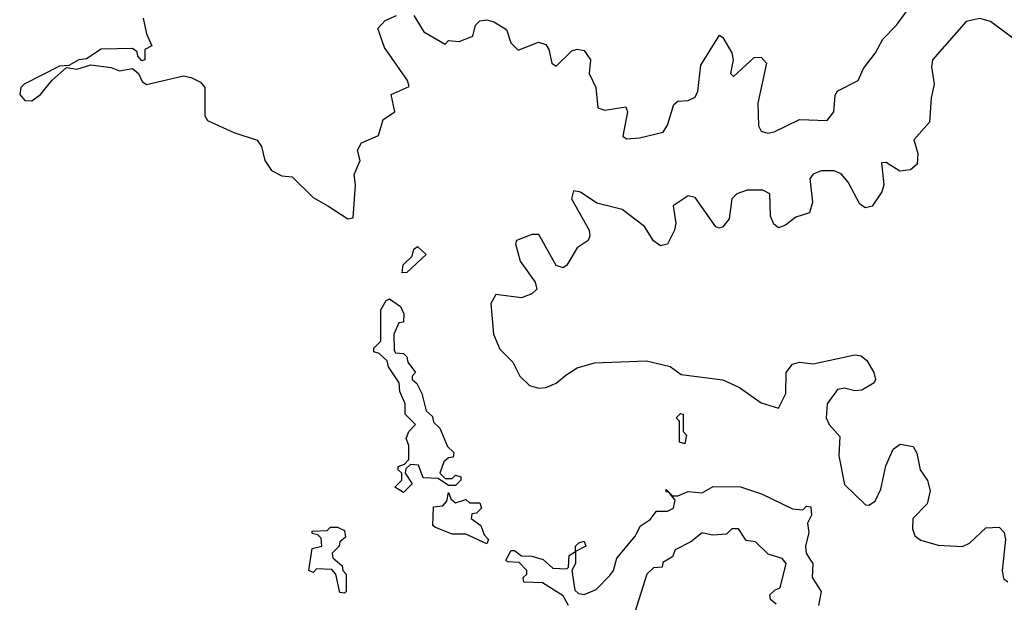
# Model space of a CAD drawing. Extents: x 2528705 to 2678277, y 911730 to 1023331.
# Tile 178 of 241: x 2626890 to 2629725, y 943094 to 944770. Entities that reach past the tile are written whole.
import ezdxf

# ---------------------------------------------------------------- set-up
doc = ezdxf.new("R2010")
doc.units = 0

msp = doc.modelspace()

# ---------------------------------------------------------------- linework, layer by layer
at = {"layer": '0CON20XD'}
for points in [[(2628025, 944782.5), (2628053.3, 944735), (2628115, 944700), (2628125, 944710), (2628155, 944707.5), (2628195, 944723.3), (2628202.5, 944755), (2628215, 944767.5), (2628235, 944770), (2628255, 944763.8), (2628291.7, 944741.7), (2628304.1, 944704.1), (2628325, 944682.5), (2628383.9, 944706.1), (2628405, 944698.8), (2628413.8, 944685), (2628422, 944645), (2628435, 944636.7), (2628479.5, 944680.5), (2628495, 944685.6), (2628515, 944681.9), (2628533.3, 944655), (2628529.4, 944615), (2628549.2, 944575), (2628555, 944516.7), (2628575, 944510), (2628635, 944520), (2628640, 944505), (2628626.2, 944435), (2628637.5, 944427.5), (2628675, 944430), (2628743, 944447), (2628755, 944466.7), (2628773.8, 944526.2), (2628785, 944535.6), (2628815, 944537.5), (2628835, 944547.1), (2628842.9, 944565), (2628850.8, 944639.2), (2628905, 944725.7), (2628915, 944718.8), (2628940.5, 944675), (2628944.4, 944655), (2628936.7, 944615), (2628945, 944606.7), (2629005, 944661.4), (2629025, 944662.5), (2629040.6, 944645), (2629015, 944530), (2629016.9, 944465), (2629025, 944449.2), (2629044, 944444), (2629062.6, 944447.4), (2629135, 944483.3), (2629215, 944480), (2629234.3, 944505), (2629237.9, 944552.1), (2629244.2, 944565), (2629304.2, 944595), (2629319.8, 944630.2), (2629354.4, 944675), (2629375.4, 944714.6), (2629414.4, 944755), (2629465.7, 944825)], [(2627245.8, 944775), (2627255, 944730), (2627270, 944695), (2627250, 944685), (2627250, 944655), (2627241.7, 944651.7), (2627230, 944665), (2627228.3, 944678.3), (2627215, 944687.5), (2627125, 944685.8), (2627082.5, 944657.5), (2627060, 944655), (2627031.7, 944638.3), (2627005, 944636.2), (2626903.3, 944585), (2626893.3, 944575), (2626890, 944555), (2626905, 944537.5), (2626925, 944536.7), (2626950, 944555), (2626983.6, 944596.4), (2627025, 944632.5), (2627055, 944627.5), (2627095, 944640), (2627153, 944633), (2627177, 944623), (2627215, 944630), (2627232.5, 944615), (2627242.3, 944592.3), (2627255, 944583.8), (2627361.7, 944608.3), (2627383.9, 944603.9), (2627410.7, 944590.7), (2627423.3, 944575), (2627423.3, 944493.3), (2627430.7, 944480.7), (2627506.1, 944446.1), (2627574.1, 944424.1), (2627586.2, 944405), (2627596.2, 944365), (2627615, 944336.7), (2627645, 944321.2), (2627675, 944318), (2627735, 944258.8), (2627777.5, 944235), (2627835, 944197.5), (2627850, 944200), (2627856.7, 944295), (2627853.3, 944325), (2627870, 944365), (2627862.5, 944395), (2627873.9, 944416.1), (2627923, 944437), (2627937, 944483), (2627970, 944505), (2627960, 944555), (2628011.7, 944578.3), (2628006.7, 944595), (2627940, 944690), (2627921.2, 944745), (2627942.2, 944767.8), (2627975, 944782.5)], [(2629779.5, 944695), (2629685, 944765.4), (2629655, 944773.3), (2629615, 944765.3), (2629518.2, 944655), (2629515.6, 944635), (2629523.5, 944585), (2629514.4, 944545), (2629510, 944475), (2629464.3, 944425), (2629475.6, 944385), (2629474.2, 944355), (2629455, 944338.6), (2629424, 944334), (2629385, 944359.2), (2629371.2, 944358.8), (2629378.1, 944295), (2629371.9, 944275), (2629345, 944234), (2629325, 944229.2), (2629309.4, 944239.4), (2629275, 944303.1), (2629255, 944326.8), (2629235, 944335.8), (2629197.5, 944335), (2629175, 944325.4), (2629165, 944313.3), (2629172.7, 944245), (2629163.8, 944215), (2629125, 944202.5), (2629095, 944178.6), (2629075, 944171.4), (2629061.5, 944181.5), (2629051.8, 944205), (2629049.4, 944269.4), (2629029.3, 944279.3), (2628985, 944280.2), (2628955, 944269.6), (2628940.5, 944255), (2628932.5, 944197.5), (2628915, 944174), (2628905, 944170), (2628894.3, 944174.3), (2628835, 944258.9), (2628815, 944263.6), (2628771.9, 944235), (2628778.9, 944185), (2628775.6, 944165), (2628755.6, 944124.4), (2628735, 944119.2), (2628715, 944134), (2628688.9, 944175), (2628625, 944224.5), (2628552, 944242), (2628505, 944274), (2628485, 944277.5), (2628479.2, 944255), (2628530, 944165), (2628531.7, 944148.3), (2628526.7, 944135), (2628495, 944114), (2628465, 944063.8), (2628455, 944056.2), (2628435, 944063.3), (2628385, 944152.5), (2628365, 944152.5), (2628320, 944135), (2628317.5, 944125), (2628331.2, 944075), (2628373.8, 944015), (2628378.8, 943995), (2628365, 943981.2), (2628335, 943970), (2628260.7, 943979.3), (2628246.1, 943953.9), (2628254, 943865), (2628272.4, 943822.4), (2628310, 943785), (2628330, 943745), (2628357.5, 943717.5), (2628385, 943709.6), (2628405, 943711.8), (2628435, 943724.1), (2628462.5, 943747.5), (2628495, 943768.7), (2628545, 943783.3), (2628695, 943788.7), (2628762.8, 943772.7), (2628795, 943749.2), (2628915, 943734), (2628962.3, 943712.3), (2629025, 943668.2), (2629075, 943652), (2629096.2, 943695), (2629097.3, 943755), (2629115, 943778.9), (2629135, 943784.6), (2629175, 943780), (2629295, 943806.4), (2629313.1, 943803.1), (2629329.2, 943789.2), (2629349.5, 943755), (2629354.5, 943735), (2629350.5, 943725), (2629315, 943703.8), (2629295, 943702), (2629265, 943710.3), (2629245, 943705.8), (2629214.7, 943665), (2629211.6, 943625), (2629220.8, 943605), (2629251.4, 943571.4), (2629248.8, 943515), (2629265, 943433.1), (2629325.3, 943374.7), (2629335, 943373.4), (2629353.1, 943385), (2629369.7, 943419.7), (2629383.7, 943486.3), (2629405.3, 943534.7), (2629425, 943548.5), (2629462.2, 943542.2), (2629473.4, 943523.4), (2629483.2, 943475), (2629504.3, 943444.3), (2629511.9, 943415), (2629503, 943377), (2629461.9, 943335), (2629460.2, 943305), (2629467.1, 943285), (2629485, 943272.7), (2629535, 943258.2), (2629605, 943254.7), (2629625, 943263.8), (2629672.2, 943307.8), (2629709.8, 943309.8), (2629724.4, 943295), (2629728.8, 943275), (2629719.2, 943185), (2629722.4, 943162.4), (2629735, 943152.7)], [(2627991.7, 944041.7), (2627993.8, 944065), (2628020, 944090), (2628025, 944110), (2628035, 944117.5), (2628060, 944095), (2628005, 944043.3), (2627991.7, 944041.7)], [(2627995, 943410), (2627970, 943425), (2627990, 943445), (2627990, 943465), (2627980, 943475), (2627980, 943485), (2627998.3, 943491.7), (2628010, 943505), (2628010, 943545), (2628002.5, 943565), (2628010, 943585), (2628030, 943605), (2628000, 943635), (2628000, 943665), (2627985, 943700), (2627982.5, 943725), (2627951.7, 943771.7), (2627948.3, 943788.3), (2627925, 943810), (2627910, 943815), (2627910, 943825), (2627930, 943845), (2627930, 943935), (2627945, 943962.5), (2627955, 943967.5), (2627986.7, 943945), (2627996.1, 943923.9), (2627995, 943900), (2627981.7, 943898.3), (2627967.5, 943865), (2627968.3, 943818.3), (2627971.7, 943811.7), (2627995, 943810), (2628005, 943800), (2628007.5, 943785), (2628030, 943755), (2628020, 943745), (2628020, 943735), (2628033.3, 943723.3), (2628047.5, 943695), (2628060, 943645), (2628078.3, 943628.3), (2628081.7, 943611.7), (2628100, 943595), (2628121.7, 943541.7), (2628140, 943525), (2628138.3, 943511.7), (2628125, 943510), (2628111.7, 943498.3), (2628100, 943465), (2628115, 943450), (2628135, 943450), (2628145, 943460), (2628160, 943455), (2628160, 943445), (2628145, 943430), (2628125, 943430), (2628095, 943450), (2628051.7, 943451.7), (2628038.3, 943488.3), (2628015, 943490), (2628001.7, 943478.3), (2628000, 943465), (2628020, 943435), (2627995, 943410)], [(2628805, 943550), (2628790, 943555), (2628790, 943615), (2628780, 943625), (2628792.5, 943637.5), (2628800, 943635), (2628800, 943585), (2628810, 943575), (2628805, 943550)], [(2628235, 943262.5), (2628175, 943290), (2628135, 943290), (2628085, 943310), (2628080, 943315), (2628081.7, 943368.3), (2628108.3, 943371.7), (2628120, 943385), (2628125, 943410), (2628131.7, 943391.7), (2628145, 943380), (2628175, 943390), (2628185, 943380), (2628215, 943380), (2628220, 943365), (2628205, 943350), (2628191.7, 943348.3), (2628190, 943335), (2628217.5, 943315), (2628227.5, 943287.5), (2628240, 943275), (2628235, 943262.5)], [(2628470, 943085), (2628455, 943112.5), (2628395, 943150), (2628341.7, 943151.7), (2628340, 943165), (2628350, 943175), (2628350, 943185), (2628328.3, 943208.3), (2628295, 943210), (2628290, 943215), (2628305, 943242.5), (2628315, 943242.5), (2628335, 943227.5), (2628365, 943226.7), (2628397, 943217), (2628425, 943192.5), (2628465, 943190), (2628470, 943195), (2628471.7, 943228.3), (2628490, 943240), (2628490, 943255), (2628500, 943265), (2628515, 943270), (2628520, 943255), (2628490, 943240), (2628490, 943205), (2628480, 943185), (2628488.8, 943128.8), (2628498.8, 943118.8), (2628515, 943115.8), (2628549.5, 943130.5), (2628589.3, 943170.7), (2628599.5, 943185), (2628608.9, 943221.1), (2628663.3, 943285), (2628677, 943313), (2628705, 943332.5), (2628723.8, 943356.2), (2628755, 943356.2), (2628772.5, 943365), (2628777.5, 943387.5), (2628760, 943410), (2628751.7, 943411.7), (2628751.7, 943418.3), (2628760, 943410), (2628770, 943400), (2628785, 943400), (2628815, 943412.5), (2628855, 943409.2), (2628887, 943427), (2628965, 943426.2), (2629025.9, 943405.9), (2629115, 943362.5), (2629145, 943360), (2629155, 943370), (2629168.3, 943368.3), (2629170, 943345), (2629158.3, 943321.7), (2629162.5, 943295), (2629152.5, 943255), (2629154.2, 943235), (2629165, 943217.5), (2629173.8, 943205), (2629172, 943165), (2629197.5, 943125), (2629190, 943085)], [(2627825, 943120), (2627811.7, 943121.7), (2627800, 943175), (2627788.3, 943188.3), (2627745, 943190), (2627735, 943180), (2627722.5, 943185), (2627731.7, 943248.3), (2627760, 943255), (2627758.3, 943278.3), (2627748.3, 943288.3), (2627731.7, 943291.7), (2627731.7, 943298.3), (2627775, 943300), (2627785, 943310), (2627805, 943310), (2627825, 943300), (2627828.3, 943281.7), (2627811.7, 943268.3), (2627810, 943255), (2627790, 943235), (2627791.7, 943221.7), (2627818.3, 943198.3), (2627820, 943185), (2627830, 943175), (2627830, 943125), (2627825, 943120)], [(2629068.3, 943088.3), (2629051.7, 943101.7), (2629050, 943115), (2629065, 943130), (2629080, 943135), (2629097.1, 943205), (2629085, 943220), (2629045, 943232.5), (2629008.3, 943268.3), (2628981.7, 943271.7), (2628960, 943305), (2628940, 943305), (2628925, 943290), (2628885, 943286.7), (2628855, 943293.8), (2628822.5, 943267.5), (2628777.5, 943245), (2628770, 943225), (2628741.7, 943208.3), (2628740, 943195), (2628715, 943193.3), (2628695.6, 943174.4), (2628655, 943047.5)]]:
    msp.add_lwpolyline(points, dxfattribs=at)

doc.saveas('drawing.dxf')
